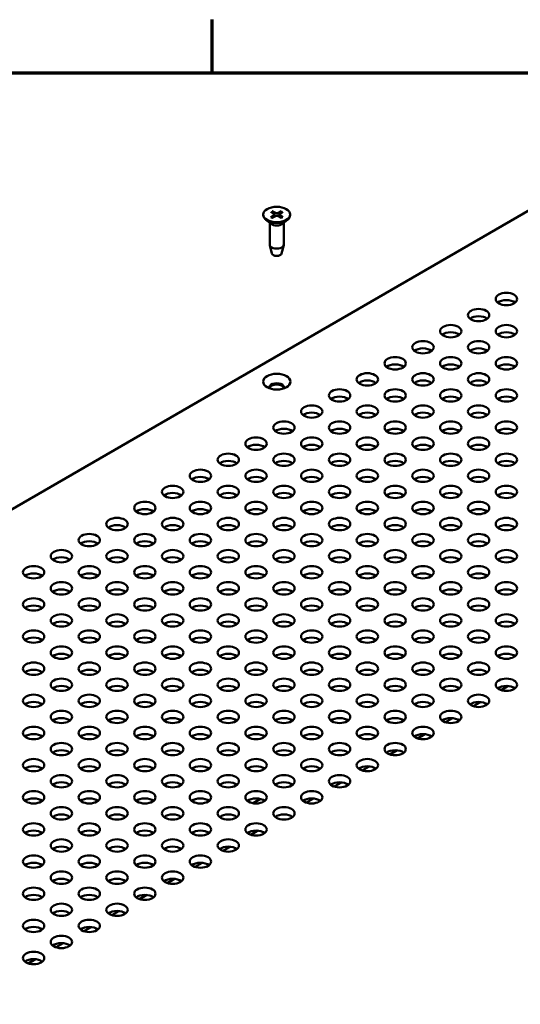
# Model space of a CAD drawing. Header units: millimetres. Extents: x 5 to 1538, y 27 to 971.
# Tile 16 of 18: x 1118 to 1219, y 765 to 963. Entities that reach past the tile are written whole.
import ezdxf

# ---------------------------------------------------------------- set-up
doc = ezdxf.new("R2010")
doc.units = ezdxf.units.MM
doc.header["$LTSCALE"] = 1.785714
doc.layers.add('Border (ANSI)', color=7, linetype='Continuous', lineweight=70)
doc.layers.add('Visible (ANSI)', color=7, linetype='Continuous', lineweight=50)

# ---------------------------------------------------------------- blocks, each defined once
blk = doc.blocks.new('Borders Default Border')
at = {"layer": 'Border (ANSI)'}
blk.add_line((647.7, 533.4), (647.7, 539.42), dxfattribs=at)
at = {"layer": 'Border (ANSI)', "flags": 128}
blk.add_lwpolyline([(12.7, 25.4), (12.7, 533.4), (850.9, 533.4), (850.9, 25.4), (12.7, 25.4)], dxfattribs=at)

msp = doc.modelspace()

# ---------------------------------------------------------------- linework, layer by layer
at = {"layer": 'Visible (ANSI)'}
for p, q in [((1239.6514, 935.8321), (947.0507, 766.8989)), ((1166.9332, 923.9688), (1166.9332, 923.8367)), ((1168.4265, 924.4884), (1169.1552, 924.0474)), ((1168.4265, 923.4492), (1169.1552, 923.8902)), ((1168.7479, 924.6739), (1169.5117, 924.2532)), ((1168.7479, 923.2637), (1169.5117, 923.6843)), ((1169.2097, 923.9702), (1169.2193, 923.5233)), ((1170.5478, 924.6739), (1169.7841, 924.2532)), ((1170.5478, 923.2637), (1169.7841, 923.6843)), ((1170.086, 923.9702), (1170.0765, 923.5233)), ((1170.8692, 924.4884), (1170.1406, 924.0474)), ((1170.8692, 923.4492), (1170.1406, 923.8902)), ((1172.3625, 923.9688), (1172.3625, 923.8367)), ((1168.5029, 922.092), (1167.4627, 922.9068)), ((1168.2255, 922.3093), (1168.2255, 917.913)), ((1170.7928, 922.092), (1171.833, 922.9068)), ((1171.0703, 922.3093), (1171.0703, 917.913)), ((1168.6545, 916.1102), (1168.2396, 917.7976)), ((1170.6412, 916.1102), (1171.0561, 917.7976)), ((1216.3714, 828.9199), (1214.9201, 828.082)), ((1210.7587, 825.6794), (1209.3075, 824.8416)), ((1205.146, 822.439), (1203.6948, 821.6011)), ((1199.5334, 819.1985), (1198.0822, 818.3606)), ((1193.9207, 815.958), (1192.4695, 815.1201)), ((1188.3081, 812.7175), (1186.8568, 811.8797)), ((1182.6954, 809.4771), (1181.2442, 808.6392)), ((1164.8633, 805.2848), (1166.3853, 806.1417)), ((1177.0827, 806.2366), (1175.6315, 805.3987)), ((1165.8574, 799.7557), (1164.4062, 798.9178)), ((1160.2448, 796.5152), (1158.7935, 795.6773)), ((1154.6321, 793.2747), (1153.1809, 792.4368)), ((1149.0194, 790.0342), (1147.5682, 789.1964)), ((1143.4068, 786.7938), (1141.9556, 785.9559)), ((1137.7941, 783.5533), (1136.3429, 782.7154)), ((1132.1815, 780.3128), (1130.7302, 779.475)), ((1126.5688, 777.0724), (1125.1176, 776.2345)), ((1120.9561, 773.8319), (1119.5049, 772.994))]:
    msp.add_line(p, q, dxfattribs=at)
at = {"layer": 'Visible (ANSI)', "flags": 128}
for points in [[(1168.4265, 923.4492), (1168.4288, 923.4505), (1168.4311, 923.4517), (1168.4334, 923.4529), (1168.4358, 923.4539), (1168.4382, 923.4549), (1168.4405, 923.4558), (1168.4429, 923.4565), (1168.4452, 923.4572), (1168.4474, 923.4577), (1168.4496, 923.4581), (1168.4517, 923.4584), (1168.4538, 923.4585), (1168.4559, 923.4586), (1168.458, 923.4585), (1168.46, 923.4583), (1168.4621, 923.458), (1168.4641, 923.4576), (1168.4661, 923.4571), (1168.468, 923.4565), (1168.4698, 923.4557), (1168.4715, 923.4549), (1168.4731, 923.454), (1168.4747, 923.453), (1168.4762, 923.4518)], [(1168.7733, 923.2776), (1168.6123, 923.359), (1168.4762, 923.4518)], [(1168.7479, 924.6739), (1168.7509, 924.6722), (1168.7539, 924.6703), (1168.757, 924.6681), (1168.7601, 924.6659), (1168.7632, 924.6634), (1168.7662, 924.6609), (1168.7692, 924.6582), (1168.772, 924.6555), (1168.7747, 924.6528), (1168.7774, 924.6499), (1168.7801, 924.6467), (1168.7828, 924.6434), (1168.7854, 924.64), (1168.788, 924.6365), (1168.7905, 924.633), (1168.7928, 924.6295), (1168.7949, 924.626), (1168.7969, 924.6224), (1168.7989, 924.6187), (1168.8008, 924.6149), (1168.8026, 924.611), (1168.8043, 924.607), (1168.8059, 924.603), (1168.8073, 924.5991)], [(1168.9559, 924.168), (1168.9502, 924.1845), (1168.9445, 924.201), (1168.9388, 924.2177), (1168.933, 924.2345), (1168.9271, 924.2515), (1168.9212, 924.2686), (1168.9153, 924.2858), (1168.9093, 924.3031), (1168.9033, 924.3205), (1168.8972, 924.3381), (1168.8911, 924.3559), (1168.885, 924.3737), (1168.8788, 924.3917), (1168.8725, 924.4098), (1168.8662, 924.4281), (1168.8599, 924.4465), (1168.8535, 924.4651), (1168.8471, 924.4838), (1168.8406, 924.5026), (1168.834, 924.5216), (1168.8274, 924.5408), (1168.8208, 924.5601), (1168.8141, 924.5795), (1168.8074, 924.5991)], [(1170.4884, 924.5991), (1170.4816, 924.5795), (1170.4749, 924.5601), (1170.4683, 924.5408), (1170.4617, 924.5216), (1170.4552, 924.5026), (1170.4487, 924.4838), (1170.4422, 924.4651), (1170.4358, 924.4465), (1170.4295, 924.4281), (1170.4232, 924.4098), (1170.417, 924.3917), (1170.4108, 924.3737), (1170.4046, 924.3559), (1170.3985, 924.3381), (1170.3924, 924.3205), (1170.3864, 924.3031), (1170.3804, 924.2858), (1170.3745, 924.2686), (1170.3686, 924.2515), (1170.3628, 924.2345), (1170.357, 924.2177), (1170.3512, 924.201), (1170.3455, 924.1845), (1170.3398, 924.168)], [(1170.4884, 924.5991), (1170.4898, 924.603), (1170.4914, 924.607), (1170.4931, 924.611), (1170.4949, 924.6149), (1170.4968, 924.6187), (1170.4988, 924.6224), (1170.5008, 924.626), (1170.503, 924.6295), (1170.5053, 924.633), (1170.5077, 924.6365), (1170.5103, 924.64), (1170.5129, 924.6434), (1170.5156, 924.6467), (1170.5183, 924.6499), (1170.521, 924.6528), (1170.5237, 924.6555), (1170.5265, 924.6582), (1170.5295, 924.6609), (1170.5325, 924.6634), (1170.5356, 924.6659), (1170.5387, 924.6681), (1170.5418, 924.6703), (1170.5449, 924.6722), (1170.5478, 924.6739)], [(1170.8195, 923.4518), (1170.6835, 923.359), (1170.5225, 923.2776)], [(1170.8195, 923.4518), (1170.8211, 923.453), (1170.8226, 923.454), (1170.8243, 923.4549), (1170.826, 923.4557), (1170.8278, 923.4565), (1170.8297, 923.4571), (1170.8316, 923.4576), (1170.8336, 923.458), (1170.8357, 923.4583), (1170.8378, 923.4585), (1170.8399, 923.4586), (1170.842, 923.4585), (1170.844, 923.4584), (1170.8461, 923.4581), (1170.8483, 923.4577), (1170.8505, 923.4572), (1170.8529, 923.4565), (1170.8552, 923.4558), (1170.8576, 923.4549), (1170.8599, 923.4539), (1170.8623, 923.4529), (1170.8647, 923.4517), (1170.867, 923.4505), (1170.8692, 923.4492)]]:
    msp.add_lwpolyline(points, dxfattribs=at)
at = {"layer": 'Visible (ANSI)'}
for centre, major_axis in [((1169.6479, 923.9688), (2.7146, 0)), ((1215.9989, 906.9331), (-2.159, 0)), ((1210.3862, 903.6926), (-2.159, 0)), ((1204.7736, 900.4521), (-2.159, 0)), ((1215.9989, 900.4521), (-2.159, 0)), ((1199.1609, 897.2117), (-2.159, 0)), ((1210.3862, 897.2117), (-2.159, 0)), ((1193.5483, 893.9712), (-2.159, 0)), ((1204.7736, 893.9712), (-2.159, 0)), ((1215.9989, 893.9712), (-2.159, 0)), ((1169.6479, 890.2715), (-2.75, 0)), ((1187.9356, 890.7307), (-2.159, 0)), ((1199.1609, 890.7307), (-2.159, 0)), ((1210.3862, 890.7307), (-2.159, 0)), ((1182.3229, 887.4903), (-2.159, 0)), ((1193.5483, 887.4903), (-2.159, 0)), ((1204.7736, 887.4903), (-2.159, 0)), ((1215.9989, 887.4903), (-2.159, 0)), ((1176.7103, 884.2498), (-2.159, 0)), ((1187.9356, 884.2498), (-2.159, 0)), ((1199.1609, 884.2498), (-2.159, 0)), ((1210.3862, 884.2498), (-2.159, 0)), ((1171.0976, 881.0093), (-2.159, 0)), ((1182.3229, 881.0093), (-2.159, 0)), ((1193.5483, 881.0093), (-2.159, 0)), ((1204.7736, 881.0093), (-2.159, 0)), ((1215.9989, 881.0093), (-2.159, 0)), ((1165.485, 877.7688), (-2.159, 0)), ((1176.7103, 877.7688), (-2.159, 0)), ((1187.9356, 877.7688), (-2.159, 0)), ((1199.1609, 877.7688), (-2.159, 0)), ((1210.3862, 877.7688), (-2.159, 0)), ((1159.8723, 874.5284), (-2.159, 0)), ((1171.0976, 874.5284), (-2.159, 0)), ((1182.3229, 874.5284), (-2.159, 0)), ((1193.5483, 874.5284), (-2.159, 0)), ((1204.7736, 874.5284), (-2.159, 0)), ((1215.9989, 874.5284), (-2.159, 0)), ((1154.2596, 871.2879), (-2.159, 0)), ((1165.485, 871.2879), (-2.159, 0)), ((1176.7103, 871.2879), (-2.159, 0)), ((1187.9356, 871.2879), (-2.159, 0)), ((1199.1609, 871.2879), (-2.159, 0)), ((1210.3862, 871.2879), (-2.159, 0)), ((1148.647, 868.0474), (-2.159, 0)), ((1159.8723, 868.0474), (-2.159, 0)), ((1171.0976, 868.0474), (-2.159, 0)), ((1182.3229, 868.0474), (-2.159, 0)), ((1193.5483, 868.0474), (-2.159, 0)), ((1204.7736, 868.0474), (-2.159, 0)), ((1215.9989, 868.0474), (-2.159, 0)), ((1143.0343, 864.807), (-2.159, 0)), ((1154.2596, 864.807), (-2.159, 0)), ((1165.485, 864.807), (-2.159, 0)), ((1176.7103, 864.807), (-2.159, 0)), ((1187.9356, 864.807), (-2.159, 0)), ((1199.1609, 864.807), (-2.159, 0)), ((1210.3862, 864.807), (-2.159, 0)), ((1137.4217, 861.5665), (-2.159, 0)), ((1148.647, 861.5665), (-2.159, 0)), ((1159.8723, 861.5665), (-2.159, 0)), ((1171.0976, 861.5665), (-2.159, 0)), ((1182.3229, 861.5665), (-2.159, 0)), ((1193.5483, 861.5665), (-2.159, 0)), ((1204.7736, 861.5665), (-2.159, 0)), ((1215.9989, 861.5665), (-2.159, 0)), ((1131.809, 858.326), (-2.159, 0)), ((1143.0343, 858.326), (-2.159, 0)), ((1154.2596, 858.326), (-2.159, 0)), ((1165.485, 858.326), (-2.159, 0)), ((1176.7103, 858.326), (-2.159, 0)), ((1187.9356, 858.326), (-2.159, 0)), ((1199.1609, 858.326), (-2.159, 0)), ((1210.3862, 858.326), (-2.159, 0)), ((1126.1963, 855.0855), (-2.159, 0)), ((1137.4217, 855.0855), (-2.159, 0)), ((1148.647, 855.0855), (-2.159, 0)), ((1159.8723, 855.0855), (-2.159, 0)), ((1171.0976, 855.0855), (-2.159, 0)), ((1182.3229, 855.0855), (-2.159, 0)), ((1193.5483, 855.0855), (-2.159, 0)), ((1204.7736, 855.0855), (-2.159, 0)), ((1215.9989, 855.0855), (-2.159, 0)), ((1120.5837, 851.8451), (-2.159, 0)), ((1131.809, 851.8451), (-2.159, 0)), ((1143.0343, 851.8451), (-2.159, 0)), ((1154.2596, 851.8451), (-2.159, 0)), ((1165.485, 851.8451), (-2.159, 0)), ((1176.7103, 851.8451), (-2.159, 0)), ((1187.9356, 851.8451), (-2.159, 0)), ((1199.1609, 851.8451), (-2.159, 0)), ((1210.3862, 851.8451), (-2.159, 0)), ((1126.1963, 848.6046), (-2.159, 0)), ((1137.4217, 848.6046), (-2.159, 0)), ((1148.647, 848.6046), (-2.159, 0)), ((1159.8723, 848.6046), (-2.159, 0)), ((1171.0976, 848.6046), (-2.159, 0)), ((1182.3229, 848.6046), (-2.159, 0)), ((1193.5483, 848.6046), (-2.159, 0)), ((1204.7736, 848.6046), (-2.159, 0)), ((1215.9989, 848.6046), (-2.159, 0)), ((1120.5837, 845.3641), (-2.159, 0)), ((1131.809, 845.3641), (-2.159, 0)), ((1143.0343, 845.3641), (-2.159, 0)), ((1154.2596, 845.3641), (-2.159, 0)), ((1165.485, 845.3641), (-2.159, 0)), ((1176.7103, 845.3641), (-2.159, 0)), ((1187.9356, 845.3641), (-2.159, 0)), ((1199.1609, 845.3641), (-2.159, 0)), ((1210.3862, 845.3641), (-2.159, 0)), ((1126.1963, 842.1237), (-2.159, 0)), ((1137.4217, 842.1237), (-2.159, 0)), ((1148.647, 842.1237), (-2.159, 0)), ((1159.8723, 842.1237), (-2.159, 0)), ((1171.0976, 842.1237), (-2.159, 0)), ((1182.3229, 842.1237), (-2.159, 0)), ((1193.5483, 842.1237), (-2.159, 0)), ((1204.7736, 842.1237), (-2.159, 0)), ((1215.9989, 842.1237), (-2.159, 0)), ((1120.5837, 838.8832), (-2.159, 0)), ((1131.809, 838.8832), (-2.159, 0)), ((1143.0343, 838.8832), (-2.159, 0)), ((1154.2596, 838.8832), (-2.159, 0)), ((1165.485, 838.8832), (-2.159, 0)), ((1176.7103, 838.8832), (-2.159, 0)), ((1187.9356, 838.8832), (-2.159, 0)), ((1199.1609, 838.8832), (-2.159, 0)), ((1210.3862, 838.8832), (-2.159, 0)), ((1126.1963, 835.6427), (-2.159, 0)), ((1137.4217, 835.6427), (-2.159, 0)), ((1148.647, 835.6427), (-2.159, 0)), ((1159.8723, 835.6427), (-2.159, 0)), ((1171.0976, 835.6427), (-2.159, 0)), ((1182.3229, 835.6427), (-2.159, 0)), ((1193.5483, 835.6427), (-2.159, 0)), ((1204.7736, 835.6427), (-2.159, 0)), ((1215.9989, 835.6427), (-2.159, 0)), ((1120.5837, 832.4022), (-2.159, 0)), ((1131.809, 832.4022), (-2.159, 0)), ((1143.0343, 832.4022), (-2.159, 0)), ((1154.2596, 832.4022), (-2.159, 0)), ((1165.485, 832.4022), (-2.159, 0)), ((1176.7103, 832.4022), (-2.159, 0)), ((1187.9356, 832.4022), (-2.159, 0)), ((1199.1609, 832.4022), (-2.159, 0)), ((1210.3862, 832.4022), (-2.159, 0)), ((1126.1963, 829.1618), (-2.159, 0)), ((1137.4217, 829.1618), (-2.159, 0)), ((1148.647, 829.1618), (-2.159, 0)), ((1159.8723, 829.1618), (-2.159, 0)), ((1171.0976, 829.1618), (-2.159, 0)), ((1182.3229, 829.1618), (-2.159, 0)), ((1193.5483, 829.1618), (-2.159, 0)), ((1204.7736, 829.1618), (-2.159, 0)), ((1215.9989, 829.1618), (-2.159, 0)), ((1120.5837, 825.9213), (-2.159, 0)), ((1131.809, 825.9213), (-2.159, 0)), ((1143.0343, 825.9213), (-2.159, 0)), ((1154.2596, 825.9213), (-2.159, 0)), ((1165.485, 825.9213), (-2.159, 0)), ((1176.7103, 825.9213), (-2.159, 0)), ((1187.9356, 825.9213), (-2.159, 0)), ((1199.1609, 825.9213), (-2.159, 0)), ((1210.3862, 825.9213), (-2.159, 0)), ((1126.1963, 822.6808), (-2.159, 0)), ((1137.4217, 822.6808), (-2.159, 0)), ((1148.647, 822.6808), (-2.159, 0)), ((1159.8723, 822.6808), (-2.159, 0)), ((1171.0976, 822.6808), (-2.159, 0)), ((1182.3229, 822.6808), (-2.159, 0)), ((1193.5483, 822.6808), (-2.159, 0)), ((1204.7736, 822.6808), (-2.159, 0)), ((1120.5837, 819.4404), (-2.159, 0)), ((1131.809, 819.4404), (-2.159, 0)), ((1143.0343, 819.4404), (-2.159, 0)), ((1154.2596, 819.4404), (-2.159, 0)), ((1165.485, 819.4404), (-2.159, 0)), ((1176.7103, 819.4404), (-2.159, 0)), ((1187.9356, 819.4404), (-2.159, 0)), ((1199.1609, 819.4404), (-2.159, 0)), ((1126.1963, 816.1999), (-2.159, 0)), ((1137.4217, 816.1999), (-2.159, 0)), ((1148.647, 816.1999), (-2.159, 0)), ((1159.8723, 816.1999), (-2.159, 0)), ((1171.0976, 816.1999), (-2.159, 0)), ((1182.3229, 816.1999), (-2.159, 0)), ((1193.5483, 816.1999), (-2.159, 0)), ((1120.5837, 812.9594), (-2.159, 0)), ((1131.809, 812.9594), (-2.159, 0)), ((1143.0343, 812.9594), (-2.159, 0)), ((1154.2596, 812.9594), (-2.159, 0)), ((1165.485, 812.9594), (-2.159, 0)), ((1176.7103, 812.9594), (-2.159, 0)), ((1187.9356, 812.9594), (-2.159, 0)), ((1126.1963, 809.719), (-2.159, 0)), ((1137.4217, 809.719), (-2.159, 0)), ((1148.647, 809.719), (-2.159, 0)), ((1159.8723, 809.719), (-2.159, 0)), ((1171.0976, 809.719), (-2.159, 0)), ((1182.3229, 809.719), (-2.159, 0)), ((1120.5837, 806.4785), (-2.159, 0)), ((1131.809, 806.4785), (-2.159, 0)), ((1143.0343, 806.4785), (-2.159, 0)), ((1154.2596, 806.4785), (-2.159, 0)), ((1165.485, 806.4785), (-2.159, 0)), ((1176.7103, 806.4785), (-2.159, 0)), ((1126.1963, 803.238), (-2.159, 0)), ((1137.4217, 803.238), (-2.159, 0)), ((1148.647, 803.238), (-2.159, 0)), ((1159.8723, 803.238), (-2.159, 0)), ((1171.0976, 803.238), (-2.159, 0)), ((1120.5837, 799.9975), (-2.159, 0)), ((1131.809, 799.9975), (-2.159, 0)), ((1143.0343, 799.9975), (-2.159, 0)), ((1154.2596, 799.9975), (-2.159, 0)), ((1165.485, 799.9975), (-2.159, 0)), ((1126.1963, 796.7571), (-2.159, 0)), ((1137.4217, 796.7571), (-2.159, 0)), ((1148.647, 796.7571), (-2.159, 0)), ((1159.8723, 796.7571), (-2.159, 0)), ((1120.5837, 793.5166), (-2.159, 0)), ((1131.809, 793.5166), (-2.159, 0)), ((1143.0343, 793.5166), (-2.159, 0)), ((1154.2596, 793.5166), (-2.159, 0)), ((1126.1963, 790.2761), (-2.159, 0)), ((1137.4217, 790.2761), (-2.159, 0)), ((1148.647, 790.2761), (-2.159, 0)), ((1120.5837, 787.0357), (-2.159, 0)), ((1131.809, 787.0357), (-2.159, 0)), ((1143.0343, 787.0357), (-2.159, 0)), ((1126.1963, 783.7952), (-2.159, 0)), ((1137.4217, 783.7952), (-2.159, 0)), ((1120.5837, 780.5547), (-2.159, 0)), ((1131.809, 780.5547), (-2.159, 0)), ((1126.1963, 777.3142), (-2.159, 0)), ((1120.5837, 774.0738), (-2.159, 0))]:
    msp.add_ellipse(centre, major_axis=major_axis, ratio=0.57735027, dxfattribs=at)
for centre, major_axis, start_param, end_param in [((1169.6479, 923.8367), (2.7146, 0), 3.14159265, 6.28318531), ((1169.0124, 923.9688), (0.1973, 0), 5.52131728, 7.04505333), ((1169.6479, 924.3357), (0.1973, 0), 3.95052096, 5.474257), ((1169.6479, 923.6019), (-0.1973, 0), 3.95052096, 5.474257), ((1170.2833, 923.9688), (-0.1973, 0), 5.52131728, 7.04505333), ((1169.6479, 922.5793), (-1.4224, 0), 0.6351932, 2.50639946), ((1169.6479, 917.913), (1.4224, 0), 3.14159265, 6.28318531), ((1169.6479, 916.1917), (-1.0033, 0), 0.14103652, 3.00055613), ((1215.9989, 905.4634), (-2.159, 0), 3.77206775, 5.65271021), ((1210.3862, 902.2229), (-2.159, 0), 3.77206775, 5.65271021), ((1204.7736, 898.9824), (-2.159, 0), 3.77206775, 5.65271021), ((1215.9989, 898.9824), (-2.159, 0), 3.77206775, 5.65271021), ((1199.1609, 895.742), (-2.159, 0), 3.77206775, 5.65271021), ((1210.3862, 895.742), (-2.159, 0), 3.77206775, 5.65271021), ((1193.5483, 892.5015), (-2.159, 0), 3.77206775, 5.65271021), ((1204.7736, 892.5015), (-2.159, 0), 3.77206775, 5.65271021), ((1215.9989, 892.5015), (-2.159, 0), 3.77206775, 5.65271021), ((1169.6479, 889.0975), (1.5, 0), 6.08903434, 9.61892893), ((1169.6479, 888.8019), (1.5, 0), 0.17150661, 2.97008604), ((1187.9356, 889.261), (-2.159, 0), 3.77206775, 5.65271021), ((1199.1609, 889.261), (-2.159, 0), 3.77206775, 5.65271021), ((1210.3862, 889.261), (-2.159, 0), 3.77206775, 5.65271021), ((1182.3229, 886.0206), (-2.159, 0), 3.77206775, 5.65271021), ((1193.5483, 886.0206), (-2.159, 0), 3.77206775, 5.65271021), ((1204.7736, 886.0206), (-2.159, 0), 3.77206775, 5.65271021), ((1215.9989, 886.0206), (-2.159, 0), 3.77206775, 5.65271021), ((1176.7103, 882.7801), (-2.159, 0), 3.77206775, 5.65271021), ((1187.9356, 882.7801), (-2.159, 0), 3.77206775, 5.65271021), ((1199.1609, 882.7801), (-2.159, 0), 3.77206775, 5.65271021), ((1210.3862, 882.7801), (-2.159, 0), 3.77206775, 5.65271021), ((1171.0976, 879.5396), (-2.159, 0), 3.77206775, 5.65271021), ((1182.3229, 879.5396), (-2.159, 0), 3.77206775, 5.65271021), ((1193.5483, 879.5396), (-2.159, 0), 3.77206775, 5.65271021), ((1204.7736, 879.5396), (-2.159, 0), 3.77206775, 5.65271021), ((1215.9989, 879.5396), (-2.159, 0), 3.77206775, 5.65271021), ((1165.485, 876.2991), (-2.159, 0), 3.77206775, 5.65271021), ((1176.7103, 876.2991), (-2.159, 0), 3.77206775, 5.65271021), ((1187.9356, 876.2991), (-2.159, 0), 3.77206775, 5.65271021), ((1199.1609, 876.2991), (-2.159, 0), 3.77206775, 5.65271021), ((1210.3862, 876.2991), (-2.159, 0), 3.77206775, 5.65271021), ((1159.8723, 873.0587), (-2.159, 0), 3.77206775, 5.65271021), ((1171.0976, 873.0587), (-2.159, 0), 3.77206775, 5.65271021), ((1182.3229, 873.0587), (-2.159, 0), 3.77206775, 5.65271021), ((1193.5483, 873.0587), (-2.159, 0), 3.77206775, 5.65271021), ((1204.7736, 873.0587), (-2.159, 0), 3.77206775, 5.65271021), ((1215.9989, 873.0587), (-2.159, 0), 3.77206775, 5.65271021), ((1154.2596, 869.8182), (-2.159, 0), 3.77206775, 5.65271021), ((1165.485, 869.8182), (-2.159, 0), 3.77206775, 5.65271021), ((1176.7103, 869.8182), (-2.159, 0), 3.77206775, 5.65271021), ((1187.9356, 869.8182), (-2.159, 0), 3.77206775, 5.65271021), ((1199.1609, 869.8182), (-2.159, 0), 3.77206775, 5.65271021), ((1210.3862, 869.8182), (-2.159, 0), 3.77206775, 5.65271021), ((1148.647, 866.5777), (-2.159, 0), 3.77206775, 5.65271021), ((1159.8723, 866.5777), (-2.159, 0), 3.77206775, 5.65271021), ((1171.0976, 866.5777), (-2.159, 0), 3.77206775, 5.65271021), ((1182.3229, 866.5777), (-2.159, 0), 3.77206775, 5.65271021), ((1193.5483, 866.5777), (-2.159, 0), 3.77206775, 5.65271021), ((1204.7736, 866.5777), (-2.159, 0), 3.77206775, 5.65271021), ((1215.9989, 866.5777), (-2.159, 0), 3.77206775, 5.65271021), ((1143.0343, 863.3373), (-2.159, 0), 3.77206775, 5.65271021), ((1154.2596, 863.3373), (-2.159, 0), 3.77206775, 5.65271021), ((1165.485, 863.3373), (-2.159, 0), 3.77206775, 5.65271021), ((1176.7103, 863.3373), (-2.159, 0), 3.77206775, 5.65271021), ((1187.9356, 863.3373), (-2.159, 0), 3.77206775, 5.65271021), ((1199.1609, 863.3373), (-2.159, 0), 3.77206775, 5.65271021), ((1210.3862, 863.3373), (-2.159, 0), 3.77206775, 5.65271021), ((1137.4217, 860.0968), (-2.159, 0), 3.77206775, 5.65271021), ((1148.647, 860.0968), (-2.159, 0), 3.77206775, 5.65271021), ((1159.8723, 860.0968), (-2.159, 0), 3.77206775, 5.65271021), ((1171.0976, 860.0968), (-2.159, 0), 3.77206775, 5.65271021), ((1182.3229, 860.0968), (-2.159, 0), 3.77206775, 5.65271021), ((1193.5483, 860.0968), (-2.159, 0), 3.77206775, 5.65271021), ((1204.7736, 860.0968), (-2.159, 0), 3.77206775, 5.65271021), ((1215.9989, 860.0968), (-2.159, 0), 3.77206775, 5.65271021), ((1131.809, 856.8563), (-2.159, 0), 3.77206775, 5.65271021), ((1143.0343, 856.8563), (-2.159, 0), 3.77206775, 5.65271021), ((1154.2596, 856.8563), (-2.159, 0), 3.77206775, 5.65271021), ((1165.485, 856.8563), (-2.159, 0), 3.77206775, 5.65271021), ((1176.7103, 856.8563), (-2.159, 0), 3.77206775, 5.65271021), ((1187.9356, 856.8563), (-2.159, 0), 3.77206775, 5.65271021), ((1199.1609, 856.8563), (-2.159, 0), 3.77206775, 5.65271021), ((1210.3862, 856.8563), (-2.159, 0), 3.77206775, 5.65271021), ((1126.1963, 853.6158), (-2.159, 0), 3.77206775, 5.65271021), ((1137.4217, 853.6158), (-2.159, 0), 3.77206775, 5.65271021), ((1148.647, 853.6158), (-2.159, 0), 3.77206775, 5.65271021), ((1159.8723, 853.6158), (-2.159, 0), 3.77206775, 5.65271021), ((1171.0976, 853.6158), (-2.159, 0), 3.77206775, 5.65271021), ((1182.3229, 853.6158), (-2.159, 0), 3.77206775, 5.65271021), ((1193.5483, 853.6158), (-2.159, 0), 3.77206775, 5.65271021), ((1204.7736, 853.6158), (-2.159, 0), 3.77206775, 5.65271021), ((1215.9989, 853.6158), (-2.159, 0), 3.77206775, 5.65271021), ((1120.5837, 850.3754), (-2.159, 0), 3.77206775, 5.65271021), ((1131.809, 850.3754), (-2.159, 0), 3.77206775, 5.65271021), ((1143.0343, 850.3754), (-2.159, 0), 3.77206775, 5.65271021), ((1154.2596, 850.3754), (-2.159, 0), 3.77206775, 5.65271021), ((1165.485, 850.3754), (-2.159, 0), 3.77206775, 5.65271021), ((1176.7103, 850.3754), (-2.159, 0), 3.77206775, 5.65271021), ((1187.9356, 850.3754), (-2.159, 0), 3.77206775, 5.65271021), ((1199.1609, 850.3754), (-2.159, 0), 3.77206775, 5.65271021), ((1210.3862, 850.3754), (-2.159, 0), 3.77206775, 5.65271021), ((1126.1963, 847.1349), (-2.159, 0), 3.77206775, 5.65271021), ((1137.4217, 847.1349), (-2.159, 0), 3.77206775, 5.65271021), ((1148.647, 847.1349), (-2.159, 0), 3.77206775, 5.65271021), ((1159.8723, 847.1349), (-2.159, 0), 3.77206775, 5.65271021), ((1171.0976, 847.1349), (-2.159, 0), 3.77206775, 5.65271021), ((1182.3229, 847.1349), (-2.159, 0), 3.77206775, 5.65271021), ((1193.5483, 847.1349), (-2.159, 0), 3.77206775, 5.65271021), ((1204.7736, 847.1349), (-2.159, 0), 3.77206775, 5.65271021), ((1215.9989, 847.1349), (-2.159, 0), 3.77206775, 5.65271021), ((1120.5837, 843.8944), (-2.159, 0), 3.77206775, 5.65271021), ((1131.809, 843.8944), (-2.159, 0), 3.77206775, 5.65271021), ((1143.0343, 843.8944), (-2.159, 0), 3.77206775, 5.65271021), ((1154.2596, 843.8944), (-2.159, 0), 3.77206775, 5.65271021), ((1165.485, 843.8944), (-2.159, 0), 3.77206775, 5.65271021), ((1176.7103, 843.8944), (-2.159, 0), 3.77206775, 5.65271021), ((1187.9356, 843.8944), (-2.159, 0), 3.77206775, 5.65271021), ((1199.1609, 843.8944), (-2.159, 0), 3.77206775, 5.65271021), ((1210.3862, 843.8944), (-2.159, 0), 3.77206775, 5.65271021), ((1126.1963, 840.654), (-2.159, 0), 3.77206775, 5.65271021), ((1137.4217, 840.654), (-2.159, 0), 3.77206775, 5.65271021), ((1148.647, 840.654), (-2.159, 0), 3.77206775, 5.65271021), ((1159.8723, 840.654), (-2.159, 0), 3.77206775, 5.65271021), ((1171.0976, 840.654), (-2.159, 0), 3.77206775, 5.65271021), ((1182.3229, 840.654), (-2.159, 0), 3.77206775, 5.65271021), ((1193.5483, 840.654), (-2.159, 0), 3.77206775, 5.65271021), ((1204.7736, 840.654), (-2.159, 0), 3.77206775, 5.65271021), ((1215.9989, 840.654), (-2.159, 0), 3.77206775, 5.65271021), ((1120.5837, 837.4135), (-2.159, 0), 3.77206775, 5.65271021), ((1131.809, 837.4135), (-2.159, 0), 3.77206775, 5.65271021), ((1143.0343, 837.4135), (-2.159, 0), 3.77206775, 5.65271021), ((1154.2596, 837.4135), (-2.159, 0), 3.77206775, 5.65271021), ((1165.485, 837.4135), (-2.159, 0), 3.77206775, 5.65271021), ((1176.7103, 837.4135), (-2.159, 0), 3.77206775, 5.65271021), ((1187.9356, 837.4135), (-2.159, 0), 3.77206775, 5.65271021), ((1199.1609, 837.4135), (-2.159, 0), 3.77206775, 5.65271021), ((1210.3862, 837.4135), (-2.159, 0), 3.77206775, 5.65271021), ((1126.1963, 834.173), (-2.159, 0), 3.77206775, 5.65271021), ((1137.4217, 834.173), (-2.159, 0), 3.77206775, 5.65271021), ((1148.647, 834.173), (-2.159, 0), 3.77206775, 5.65271021), ((1159.8723, 834.173), (-2.159, 0), 3.77206775, 5.65271021), ((1171.0976, 834.173), (-2.159, 0), 3.77206775, 5.65271021), ((1182.3229, 834.173), (-2.159, 0), 3.77206775, 5.65271021), ((1193.5483, 834.173), (-2.159, 0), 3.77206775, 5.65271021), ((1204.7736, 834.173), (-2.159, 0), 3.77206775, 5.65271021), ((1215.9989, 834.173), (-2.159, 0), 3.77206775, 5.65271021), ((1120.5837, 830.9326), (-2.159, 0), 3.77206775, 5.65271021), ((1131.809, 830.9326), (-2.159, 0), 3.77206775, 5.65271021), ((1143.0343, 830.9326), (-2.159, 0), 3.77206775, 5.65271021), ((1154.2596, 830.9326), (-2.159, 0), 3.77206775, 5.65271021), ((1165.485, 830.9326), (-2.159, 0), 3.77206775, 5.65271021), ((1176.7103, 830.9326), (-2.159, 0), 3.77206775, 5.65271021), ((1187.9356, 830.9326), (-2.159, 0), 3.77206775, 5.65271021), ((1199.1609, 830.9326), (-2.159, 0), 3.77206775, 5.65271021), ((1210.3862, 830.9326), (-2.159, 0), 3.77206775, 5.65271021), ((1126.1963, 827.6921), (-2.159, 0), 3.77206775, 5.65271021), ((1137.4217, 827.6921), (-2.159, 0), 3.77206775, 5.65271021), ((1148.647, 827.6921), (-2.159, 0), 3.77206775, 5.65271021), ((1159.8723, 827.6921), (-2.159, 0), 3.77206775, 5.65271021), ((1171.0976, 827.6921), (-2.159, 0), 3.77206775, 5.65271021), ((1182.3229, 827.6921), (-2.159, 0), 3.77206775, 5.65271021), ((1193.5483, 827.6921), (-2.159, 0), 3.77206775, 5.65271021), ((1204.7736, 827.6921), (-2.159, 0), 3.77206775, 5.65271021), ((1215.9989, 827.6921), (-2.159, 0), 3.77206775, 5.65271021), ((1120.5837, 824.4516), (-2.159, 0), 3.77206775, 5.65271021), ((1131.809, 824.4516), (-2.159, 0), 3.77206775, 5.65271021), ((1143.0343, 824.4516), (-2.159, 0), 3.77206775, 5.65271021), ((1154.2596, 824.4516), (-2.159, 0), 3.77206775, 5.65271021), ((1165.485, 824.4516), (-2.159, 0), 3.77206775, 5.65271021), ((1176.7103, 824.4516), (-2.159, 0), 3.77206775, 5.65271021), ((1187.9356, 824.4516), (-2.159, 0), 3.77206775, 5.65271021), ((1199.1609, 824.4516), (-2.159, 0), 3.77206775, 5.65271021), ((1210.3862, 824.4516), (-2.159, 0), 3.77206775, 5.65271021), ((1126.1963, 821.2111), (-2.159, 0), 3.77206775, 5.65271021), ((1137.4217, 821.2111), (-2.159, 0), 3.77206775, 5.65271021), ((1148.647, 821.2111), (-2.159, 0), 3.77206775, 5.65271021), ((1159.8723, 821.2111), (-2.159, 0), 3.77206775, 5.65271021), ((1171.0976, 821.2111), (-2.159, 0), 3.77206775, 5.65271021), ((1182.3229, 821.2111), (-2.159, 0), 3.77206775, 5.65271021), ((1193.5483, 821.2111), (-2.159, 0), 3.77206775, 5.65271021), ((1204.7736, 821.2111), (-2.159, 0), 3.77206775, 5.65271021), ((1120.5837, 817.9707), (-2.159, 0), 3.77206775, 5.65271021), ((1131.809, 817.9707), (-2.159, 0), 3.77206775, 5.65271021), ((1143.0343, 817.9707), (-2.159, 0), 3.77206775, 5.65271021), ((1154.2596, 817.9707), (-2.159, 0), 3.77206775, 5.65271021), ((1165.485, 817.9707), (-2.159, 0), 3.77206775, 5.65271021), ((1176.7103, 817.9707), (-2.159, 0), 3.77206775, 5.65271021), ((1187.9356, 817.9707), (-2.159, 0), 3.77206775, 5.65271021), ((1199.1609, 817.9707), (-2.159, 0), 3.77206775, 5.65271021), ((1126.1963, 814.7302), (-2.159, 0), 3.77206775, 5.65271021), ((1137.4217, 814.7302), (-2.159, 0), 3.77206775, 5.65271021), ((1148.647, 814.7302), (-2.159, 0), 3.77206775, 5.65271021), ((1159.8723, 814.7302), (-2.159, 0), 3.77206775, 5.65271021), ((1171.0976, 814.7302), (-2.159, 0), 3.77206775, 5.65271021), ((1182.3229, 814.7302), (-2.159, 0), 3.77206775, 5.65271021), ((1193.5483, 814.7302), (-2.159, 0), 3.77206775, 5.65271021), ((1120.5837, 811.4897), (-2.159, 0), 3.77206775, 5.65271021), ((1131.809, 811.4897), (-2.159, 0), 3.77206775, 5.65271021), ((1143.0343, 811.4897), (-2.159, 0), 3.77206775, 5.65271021), ((1154.2596, 811.4897), (-2.159, 0), 3.77206775, 5.65271021), ((1165.485, 811.4897), (-2.159, 0), 3.77206775, 5.65271021), ((1176.7103, 811.4897), (-2.159, 0), 3.77206775, 5.65271021), ((1187.9356, 811.4897), (-2.159, 0), 3.77206775, 5.65271021), ((1126.1963, 808.2493), (-2.159, 0), 3.77206775, 5.65271021), ((1137.4217, 808.2493), (-2.159, 0), 3.77206775, 5.65271021), ((1148.647, 808.2493), (-2.159, 0), 3.77206775, 5.65271021), ((1159.8723, 808.2493), (-2.159, 0), 3.77206775, 5.65271021), ((1171.0976, 808.2493), (-2.159, 0), 3.77206775, 5.65271021), ((1182.3229, 808.2493), (-2.159, 0), 3.77206775, 5.65271021), ((1120.5837, 805.0088), (-2.159, 0), 3.77206775, 5.65271021), ((1131.809, 805.0088), (-2.159, 0), 3.77206775, 5.65271021), ((1143.0343, 805.0088), (-2.159, 0), 3.77206775, 5.65271021), ((1154.2596, 805.0088), (-2.159, 0), 3.77206775, 5.65271021), ((1165.485, 805.0088), (-2.159, 0), 3.77206775, 5.65271021), ((1176.7103, 805.0088), (-2.159, 0), 3.77206775, 5.65271021), ((1126.1963, 801.7683), (-2.159, 0), 3.77206775, 5.65271021), ((1137.4217, 801.7683), (-2.159, 0), 3.77206775, 5.65271021), ((1148.647, 801.7683), (-2.159, 0), 3.77206775, 5.65271021), ((1159.8723, 801.7683), (-2.159, 0), 3.77206775, 5.65271021), ((1171.0976, 801.7683), (-2.159, 0), 3.77206775, 5.65271021), ((1120.5837, 798.5278), (-2.159, 0), 3.77206775, 5.65271021), ((1131.809, 798.5278), (-2.159, 0), 3.77206775, 5.65271021), ((1143.0343, 798.5278), (-2.159, 0), 3.77206775, 5.65271021), ((1154.2596, 798.5278), (-2.159, 0), 3.77206775, 5.65271021), ((1165.485, 798.5278), (-2.159, 0), 3.77206775, 5.65271021), ((1126.1963, 795.2874), (-2.159, 0), 3.77206775, 5.65271021), ((1137.4217, 795.2874), (-2.159, 0), 3.77206775, 5.65271021), ((1148.647, 795.2874), (-2.159, 0), 3.77206775, 5.65271021), ((1159.8723, 795.2874), (-2.159, 0), 3.77206775, 5.65271021), ((1120.5837, 792.0469), (-2.159, 0), 3.77206775, 5.65271021), ((1131.809, 792.0469), (-2.159, 0), 3.77206775, 5.65271021), ((1143.0343, 792.0469), (-2.159, 0), 3.77206775, 5.65271021), ((1154.2596, 792.0469), (-2.159, 0), 3.77206775, 5.65271021), ((1126.1963, 788.8064), (-2.159, 0), 3.77206775, 5.65271021), ((1137.4217, 788.8064), (-2.159, 0), 3.77206775, 5.65271021), ((1148.647, 788.8064), (-2.159, 0), 3.77206775, 5.65271021), ((1120.5837, 785.566), (-2.159, 0), 3.77206775, 5.65271021), ((1131.809, 785.566), (-2.159, 0), 3.77206775, 5.65271021), ((1143.0343, 785.566), (-2.159, 0), 3.77206775, 5.65271021), ((1126.1963, 782.3255), (-2.159, 0), 3.77206775, 5.65271021), ((1137.4217, 782.3255), (-2.159, 0), 3.77206775, 5.65271021), ((1120.5837, 779.085), (-2.159, 0), 3.77206775, 5.65271021), ((1131.809, 779.085), (-2.159, 0), 3.77206775, 5.65271021), ((1126.1963, 775.8446), (-2.159, 0), 3.77206775, 5.65271021), ((1120.5837, 772.6041), (-2.159, 0), 3.77206775, 5.65271021)]:
    msp.add_ellipse(centre, major_axis=major_axis, ratio=0.57735027, start_param=start_param, end_param=end_param, dxfattribs=at)

# ---------------------------------------------------------------- block references
at = {"xscale": 1.785714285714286, "yscale": 1.785714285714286, "zscale": 1.785714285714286}
msp.add_blockref('Borders Default Border', (0, 0), dxfattribs=at)

doc.saveas('drawing.dxf')
